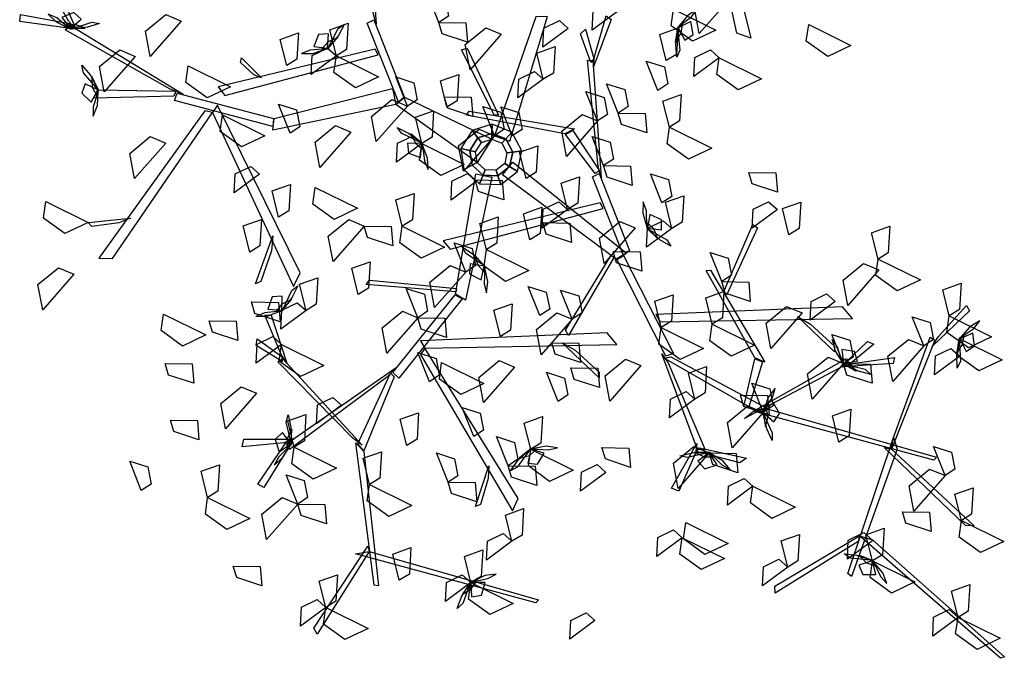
# Model space of a CAD drawing. Header units: millimetres. Extents: x 1990 to 2289, y -735 to 515.
# Tile 33 of 43: x 2009.82 to 2013.23, y 482.29 to 484.5. Entities that reach past the tile are written whole.
import ezdxf

# ---------------------------------------------------------------- set-up
doc = ezdxf.new("R2010")
doc.units = ezdxf.units.MM
doc.layers.add('VEGETACION', color=92, linetype='Continuous')

# ---------------------------------------------------------------- blocks, each defined once
blk = doc.blocks.new('AR3DS503')
at = {"color": 92, "linetype": 'Continuous'}
for points in [[(0.0702, 0.4936, 0.9353), (0.0229, 0.5057, 0.929), (0.0441, 0.5219, 0.9262), (0.069, 0.5109, 0.9308)], [(0.0702, 0.4936, 0.9353), (0.0918, 0.518, 0.9197), (0.0949, 0.4987, 0.9208), (0.0808, 0.4876, 0.9303)], [(0.0702, 0.4936, 0.9038), (0.0825, 0.4685, 0.8974), (0.0654, 0.4579, 0.9202), (0.0613, 0.4851, 0.9167)], [(0.1728, 0.4718, 1.0435), (0.1454, 0.4664, 1.037), (0.1395, 0.4856, 1.0599), (0.1668, 0.4826, 1.0564)], [(-0.2048, 0.4485, 1.1407), (-0.1833, 0.473, 1.1251), (-0.1802, 0.4536, 1.1262), (-0.1943, 0.4425, 1.1357)], [(-0.0711, 0.4371, 0.9353), (-0.1184, 0.4491, 0.929), (-0.0973, 0.4653, 0.9262), (-0.0724, 0.4544, 0.9308)], [(-0.0711, 0.4371, 0.9353), (-0.0496, 0.4615, 0.9197), (-0.0465, 0.4421, 0.9208), (-0.0606, 0.4311, 0.9303)], [(0.0019, 0.4502, 0.9741), (0.0141, 0.4251, 0.9676), (-0.0029, 0.4145, 0.9905), (-0.0071, 0.4417, 0.987)], [(-0.0711, 0.4371, 0.9353), (-0.0589, 0.4119, 0.9289), (-0.076, 0.4014, 0.9518), (-0.0801, 0.4285, 0.9483)], [(0.1211, 0.3951, 0.8596), (0.1448, 0.4378, 0.8533), (0.1551, 0.4132, 0.8505), (0.1381, 0.3919, 0.8551)], [(0.2136, 0.4079, 1.0371), (0.1663, 0.4199, 1.0308), (0.1874, 0.4362, 1.028), (0.2123, 0.4252, 1.0326)], [(-0.1035, 0.3864, 1.0797), (-0.082, 0.4108, 1.0641), (-0.0789, 0.3914, 1.0652), (-0.093, 0.3803, 1.0747)], [(0.1211, 0.3951, 0.8596), (0.0937, 0.3897, 0.8532), (0.0878, 0.4089, 0.8761), (0.1151, 0.406, 0.8726)], [(0.2136, 0.4079, 1.0687), (0.2258, 0.3828, 1.0623), (0.2087, 0.3722, 1.0851), (0.2046, 0.3993, 1.0816)], [(0.2822, 0.4152, 0.9299), (0.3003, 0.3882, 0.9143), (0.2808, 0.3901, 0.9154), (0.2737, 0.4066, 0.9249)], [(-0.5713, 0.3666, 0.9669), (-0.6186, 0.3786, 0.9605), (-0.5975, 0.3949, 0.9578), (-0.5725, 0.3839, 0.9623)], [(-0.5713, 0.3666, 0.9353), (-0.5498, 0.391, 0.9197), (-0.5466, 0.3717, 0.9208), (-0.5607, 0.3606, 0.9303)], [(0.0526, 0.3597, 1.0489), (0.0053, 0.3717, 1.0425), (0.0264, 0.3879, 1.0398), (0.0514, 0.3769, 1.0443)], [(0.1211, 0.3951, 0.8596), (0.1392, 0.3681, 0.844), (0.1197, 0.37, 0.8451), (0.1126, 0.3865, 0.8546)], [(-0.3882, 0.3527, 0.9038), (-0.3667, 0.3771, 0.8882), (-0.3635, 0.3578, 0.8893), (-0.3776, 0.3467, 0.8988)], [(-0.1035, 0.3864, 1.004), (-0.0913, 0.3612, 0.9976), (-0.1084, 0.3507, 1.0205), (-0.1125, 0.3778, 1.017)], [(-0.2751, 0.3458, 0.9669), (-0.3224, 0.3578, 0.9605), (-0.3013, 0.374, 0.9578), (-0.2763, 0.363, 0.9623)], [(-0.2751, 0.3458, 0.9669), (-0.2536, 0.3702, 0.9512), (-0.2504, 0.3508, 0.9524), (-0.2645, 0.3397, 0.9619)], [(-0.5713, 0.3666, 0.9038), (-0.5591, 0.3415, 0.8974), (-0.5761, 0.3309, 0.9202), (-0.5802, 0.358, 0.9167)], [(-0.2754, 0.3295, 1.1407), (-0.3227, 0.3416, 1.1343), (-0.3016, 0.3578, 1.1316), (-0.2767, 0.3468, 1.1361)], [(0.0526, 0.3597, 0.9669), (0.0649, 0.3345, 0.9604), (0.0478, 0.324, 0.9833), (0.0437, 0.3511, 0.9798)], [(0.137, 0.3383, 0.9669), (0.0897, 0.3504, 0.9605), (0.1108, 0.3666, 0.9578), (0.1358, 0.3556, 0.9623)], [(-0.4726, 0.3281, 0.9353), (-0.5199, 0.3402, 0.929), (-0.4987, 0.3564, 0.9262), (-0.4738, 0.3454, 0.9308)], [(-0.3882, 0.3527, 0.9353), (-0.376, 0.3276, 0.9289), (-0.393, 0.317, 0.9518), (-0.3971, 0.3441, 0.9483)], [(-0.0263, 0.3403, 1.1051), (-0.0538, 0.3349, 1.0987), (-0.0596, 0.3541, 1.1215), (-0.0323, 0.3512, 1.118)], [(0.2681, 0.3377, 0.9614), (0.2407, 0.3323, 0.955), (0.2349, 0.3515, 0.9779), (0.2621, 0.3486, 0.9744)], [(-0.0263, 0.3403, 1.1051), (-0.0082, 0.3133, 1.0895), (-0.0278, 0.3152, 1.0906), (-0.0348, 0.3317, 1.1001)], [(0.137, 0.3383, 1.0173), (0.1492, 0.3132, 1.0109), (0.1322, 0.3026, 1.0338), (0.128, 0.3298, 1.0303)], [(-0.4726, 0.3281, 0.9353), (-0.4603, 0.303, 0.9289), (-0.4774, 0.2924, 0.9518), (-0.4815, 0.3196, 0.9483)], [(-0.4683, 0.3072, 1.0082), (-0.4468, 0.3316, 0.9926), (-0.4436, 0.3123, 0.9937), (-0.4577, 0.3012, 1.0032)], [(0.1867, 0.2919, 1.0245), (0.2104, 0.3346, 1.0182), (0.2207, 0.31, 1.0154), (0.2037, 0.2887, 1.02)], [(-0.1838, 0.2962, 1.0489), (-0.1622, 0.3206, 1.0333), (-0.1591, 0.3012, 1.0344), (-0.1732, 0.2901, 1.0439)], [(-0.1027, 0.2892, 1.0489), (-0.15, 0.3012, 1.0425), (-0.1288, 0.3175, 1.0398), (-0.1039, 0.3065, 1.0443)], [(-0.0833, 0.3108, 0.8596), (-0.1107, 0.3054, 0.8532), (-0.1166, 0.3246, 0.8761), (-0.0893, 0.3216, 0.8726)], [(-0.3353, 0.2785, 0.9669), (-0.3826, 0.2906, 0.9605), (-0.3615, 0.3068, 0.9578), (-0.3366, 0.2958, 0.9623)], [(-0.0833, 0.3108, 0.8596), (-0.0652, 0.2837, 0.844), (-0.0848, 0.2857, 0.8451), (-0.0918, 0.3021, 0.8546)], [(0.0235, 0.3122, 1.1365), (0.0357, 0.2871, 1.1301), (0.0187, 0.2765, 1.153), (0.0145, 0.3036, 1.1494)], [(0.0981, 0.2855, 0.9669), (0.1196, 0.3099, 0.9512), (0.1227, 0.2905, 0.9524), (0.1086, 0.2795, 0.9619)], [(-0.5537, 0.2679, 0.9353), (-0.601, 0.2799, 0.929), (-0.5799, 0.2962, 0.9262), (-0.5549, 0.2852, 0.9308)], [(-0.3353, 0.2785, 0.9038), (-0.3138, 0.3029, 0.8882), (-0.3107, 0.2836, 0.8893), (-0.3248, 0.2725, 0.8988)], [(-0.284, 0.2542, 0.8281), (-0.2603, 0.2969, 0.8217), (-0.25, 0.2723, 0.819), (-0.267, 0.251, 0.8235)], [(0.2857, 0.2816, 0.9299), (0.2583, 0.2762, 0.9235), (0.2525, 0.2954, 0.9463), (0.2797, 0.2925, 0.9428)], [(-0.4922, 0.2718, 0.8596), (-0.5196, 0.2664, 0.8532), (-0.5254, 0.2856, 0.8761), (-0.4981, 0.2827, 0.8726)], [(-0.1743, 0.272, 0.695), (-0.2018, 0.2666, 0.6885), (-0.2076, 0.2858, 0.7114), (-0.1803, 0.2828, 0.7079)], [(-0.1027, 0.2892, 1.0489), (-0.0904, 0.2641, 1.0425), (-0.1075, 0.2535, 1.0653), (-0.1116, 0.2806, 1.0618)], [(-0.0423, 0.2887, 0.9299), (-0.0242, 0.2616, 0.9143), (-0.0437, 0.2636, 0.9154), (-0.0508, 0.28, 0.9249)], [(-0.5537, 0.2679, 0.9353), (-0.5414, 0.2427, 0.9289), (-0.5585, 0.2322, 0.9518), (-0.5626, 0.2593, 0.9483)], [(-0.5274, 0.2259, 0.8596), (-0.5036, 0.2686, 0.8533), (-0.4934, 0.244, 0.8505), (-0.5104, 0.2227, 0.8551)], [(-0.284, 0.2542, 0.8281), (-0.3115, 0.2488, 0.8217), (-0.3173, 0.268, 0.8445), (-0.29, 0.2651, 0.841)], [(0.172, 0.2372, 1.1407), (0.1247, 0.2492, 1.1343), (0.1459, 0.2654, 1.1316), (0.1708, 0.2544, 1.1361)], [(0.172, 0.2372, 1.1407), (0.1936, 0.2616, 1.1251), (0.1967, 0.2422, 1.1262), (0.1826, 0.2311, 1.1357)], [(0.2981, 0.2319, 1.0056), (0.2508, 0.2439, 0.9992), (0.2719, 0.2602, 0.9965), (0.2969, 0.2492, 1.001)], [(-0.0685, 0.2096, 1.1051), (-0.0448, 0.2522, 1.0987), (-0.0345, 0.2277, 1.096), (-0.0515, 0.2063, 1.1005)], [(0.0062, 0.2207, 1.0371), (-0.0411, 0.2327, 1.0308), (-0.02, 0.249, 1.028), (0.0049, 0.238, 1.0326)], [(0.3974, 0.2111, 1.0842), (0.4211, 0.2538, 1.0779), (0.4314, 0.2292, 1.0751), (0.4144, 0.2079, 1.0797)], [(-0.3299, 0.2014, 0.8596), (-0.3062, 0.244, 0.8533), (-0.2959, 0.2195, 0.8505), (-0.3129, 0.1981, 0.8551)], [(-0.12, 0.2348, 0.7703), (-0.1019, 0.2078, 0.7546), (-0.1214, 0.2097, 0.7558), (-0.1285, 0.2261, 0.7653)], [(0.0143, 0.2428, 0.9299), (0.0324, 0.2157, 0.9143), (0.0128, 0.2177, 0.9154), (0.0058, 0.2341, 0.9249)], [(0.2505, 0.2288, 0.9614), (0.2231, 0.2234, 0.955), (0.2172, 0.2426, 0.9779), (0.2445, 0.2396, 0.9744)], [(-0.5274, 0.2259, 0.8596), (-0.5093, 0.1989, 0.844), (-0.5288, 0.2008, 0.8451), (-0.5359, 0.2173, 0.8546)], [(-0.2578, 0.203, 1.1407), (-0.2363, 0.2274, 1.1251), (-0.2332, 0.208, 1.1262), (-0.2473, 0.197, 1.1357)], [(-0.4128, 0.215, 0.9669), (-0.4005, 0.1899, 0.9604), (-0.4176, 0.1793, 0.9833), (-0.4217, 0.2065, 0.9798)], [(-0.196, 0.1805, 0.8912), (-0.1722, 0.2232, 0.8848), (-0.1619, 0.1986, 0.8821), (-0.1789, 0.1773, 0.8866)], [(0.04, 0.1805, 0.8596), (0.0637, 0.2232, 0.8533), (0.074, 0.1986, 0.8505), (0.057, 0.1773, 0.8551)], [(0.1546, 0.1974, 0.9669), (0.1761, 0.2218, 0.9512), (0.1793, 0.2025, 0.9524), (0.1652, 0.1914, 0.9619)], [(0.2117, 0.2006, 0.9299), (0.1843, 0.1952, 0.9235), (0.1785, 0.2144, 0.9463), (0.2057, 0.2115, 0.9428)], [(-0.1255, 0.1981, 0.9416), (-0.1529, 0.1927, 0.9352), (-0.1588, 0.2119, 0.9581), (-0.1315, 0.209, 0.9546)], [(-0.3299, 0.2014, 0.8596), (-0.3118, 0.1743, 0.844), (-0.3314, 0.1763, 0.8451), (-0.3384, 0.1927, 0.8546)], [(-0.3031, 0.1889, 0.7703), (-0.3305, 0.1835, 0.7638), (-0.3363, 0.2027, 0.7867), (-0.3091, 0.1998, 0.7832)], [(-0.2578, 0.203, 1.1407), (-0.2456, 0.1779, 1.1343), (-0.2626, 0.1673, 1.1571), (-0.2668, 0.1944, 1.1536)], [(0.04, 0.1805, 0.9543), (0.0126, 0.1751, 0.9478), (0.0067, 0.1943, 0.9707), (0.034, 0.1914, 0.9672)], [(0.1546, 0.1974, 0.9669), (0.1668, 0.1723, 0.9604), (0.1498, 0.1617, 0.9833), (0.1457, 0.1888, 0.9798)], [(-0.1009, 0.1768, 0.8912), (-0.1284, 0.1714, 0.8847), (-0.1342, 0.1906, 0.9076), (-0.1069, 0.1877, 0.9041)], [(-0.1165, 0.1485, 1.0411), (-0.0928, 0.1912, 1.0347), (-0.0825, 0.1666, 1.032), (-0.0995, 0.1453, 1.0365)], [(-0.4004, 0.1346, 0.8596), (-0.3766, 0.1773, 0.8533), (-0.3663, 0.1527, 0.8505), (-0.3834, 0.1314, 0.8551)], [(-0.0475, 0.1816, 1.1407), (-0.0353, 0.1565, 1.1343), (-0.0523, 0.1459, 1.1571), (-0.0565, 0.173, 1.1536)], [(0.04, 0.1805, 0.8596), (0.0581, 0.1535, 0.844), (0.0385, 0.1554, 0.8451), (0.0315, 0.1719, 0.8546)], [(-0.2083, 0.1376, 0.9353), (-0.2556, 0.1497, 0.929), (-0.2345, 0.1659, 0.9262), (-0.2096, 0.1549, 0.9308)], [(0.0015, 0.124, 0.9732), (0.0252, 0.1666, 0.9668), (0.0355, 0.142, 0.9641), (0.0185, 0.1207, 0.9686)], [(0.1053, 0.17, 1.1407), (0.1175, 0.1448, 1.1343), (0.1005, 0.1343, 1.1571), (0.0963, 0.1614, 1.1536)], [(0.4415, 0.1437, 1.1599), (0.3942, 0.1557, 1.1536), (0.4153, 0.1719, 1.1508), (0.4403, 0.161, 1.1554)], [(-0.4004, 0.1346, 0.8281), (-0.4278, 0.1292, 0.8217), (-0.4336, 0.1484, 0.8445), (-0.4064, 0.1455, 0.841)], [(-0.2591, 0.1233, 1.0222), (-0.3064, 0.1353, 1.0158), (-0.2853, 0.1515, 1.0131), (-0.2603, 0.1405, 1.0176)], [(-0.1165, 0.1485, 1.06), (-0.0984, 0.1215, 1.0444), (-0.1179, 0.1234, 1.0455), (-0.125, 0.1399, 1.055)], [(-0.083, 0.1519, 0.6382), (-0.0649, 0.1249, 0.6226), (-0.0844, 0.1268, 0.6237), (-0.0915, 0.1433, 0.6332)], [(0.2242, 0.1507, 1.0371), (0.2365, 0.1255, 1.0307), (0.2194, 0.115, 1.0536), (0.2153, 0.1421, 1.0501)], [(-0.4778, 0.0994, 0.8912), (-0.4541, 0.142, 0.8848), (-0.4438, 0.1175, 0.8821), (-0.4608, 0.0961, 0.8866)], [(-0.4004, 0.1346, 0.8596), (-0.3823, 0.1076, 0.844), (-0.4018, 0.1095, 0.8451), (-0.4089, 0.126, 0.8546)], [(-0.3475, 0.0924, 0.9732), (-0.3238, 0.1351, 0.9668), (-0.3135, 0.1105, 0.9641), (-0.3305, 0.0892, 0.9686)], [(-0.2083, 0.1376, 0.9353), (-0.1961, 0.1125, 0.9289), (-0.2132, 0.1019, 0.9518), (-0.2173, 0.1291, 0.9483)], [(0.1142, 0.0994, 0.8912), (0.1379, 0.142, 0.8848), (0.1482, 0.1175, 0.8821), (0.1312, 0.0961, 0.8866)], [(-0.5164, 0.1019, 1.0222), (-0.4949, 0.1263, 1.0066), (-0.4917, 0.107, 1.0077), (-0.5058, 0.0959, 1.0172)], [(-0.2591, 0.1233, 1.0222), (-0.2469, 0.0981, 1.0157), (-0.2639, 0.0876, 1.0386), (-0.2681, 0.1147, 1.0351)], [(-0.0146, 0.0967, 1.1407), (-0.0619, 0.1087, 1.1343), (-0.0408, 0.125, 1.1316), (-0.0158, 0.114, 1.1361)], [(0.0015, 0.124, 0.7587), (0.0196, 0.0969, 0.7431), (0.0001, 0.0988, 0.7442), (-0.007, 0.1153, 0.7537)], [(-0.5127, 0.0843, 1.0222), (-0.56, 0.0964, 1.0158), (-0.5389, 0.1126, 1.0131), (-0.5139, 0.1016, 1.0176)], [(0.0756, 0.0913, 1.0537), (0.0283, 0.1033, 1.0474), (0.0494, 0.1196, 1.0446), (0.0743, 0.1086, 1.0492)], [(0.1142, 0.0994, 0.7272), (0.0867, 0.094, 0.7207), (0.0809, 0.1132, 0.7436), (0.1082, 0.1102, 0.7401)], [(0.2026, 0.1089, 1.0537), (0.2148, 0.0838, 1.0473), (0.1977, 0.0732, 1.0702), (0.1936, 0.1003, 1.0666)], [(-0.4971, 0.0635, 0.9353), (-0.5444, 0.0755, 0.929), (-0.5233, 0.0917, 0.9262), (-0.4983, 0.0807, 0.9308)], [(-0.4778, 0.0994, 0.8596), (-0.4597, 0.0723, 0.844), (-0.4792, 0.0743, 0.8451), (-0.4863, 0.0907, 0.8546)], [(-0.3787, 0.0737, 1.0222), (-0.3572, 0.0981, 1.0066), (-0.3541, 0.0787, 1.0077), (-0.3682, 0.0676, 1.0172)], [(-0.2595, 0.0781, 0.8912), (-0.2869, 0.0727, 0.8847), (-0.2927, 0.0919, 0.9076), (-0.2655, 0.0889, 0.9041)], [(-0.0146, 0.0967, 1.1407), (-0.0024, 0.0716, 1.1343), (-0.0195, 0.061, 1.1571), (-0.0236, 0.0881, 1.1536)], [(0.1722, 0.0709, 0.9353), (0.1249, 0.0829, 0.929), (0.146, 0.0991, 0.9262), (0.171, 0.0882, 0.9308)], [(0.2312, 0.0695, 1.0371), (0.2527, 0.0939, 1.0215), (0.2558, 0.0746, 1.0226), (0.2417, 0.0635, 1.0321)], [(0.3329, 0.0585, 1.1051), (0.3566, 0.1011, 1.0987), (0.3669, 0.0766, 1.096), (0.3499, 0.0552, 1.1005)], [(-0.1431, 0.0711, 0.8281), (-0.1705, 0.0657, 0.8217), (-0.1764, 0.0849, 0.8445), (-0.1491, 0.082, 0.841)], [(-0.1604, 0.0425, 0.6067), (-0.1367, 0.0852, 0.6003), (-0.1264, 0.0606, 0.5975), (-0.1434, 0.0393, 0.6021)], [(0.0756, 0.0913, 0.9906), (0.0878, 0.0661, 0.9842), (0.0707, 0.0556, 1.0071), (0.0666, 0.0827, 1.0036)], [(-0.4159, 0.0322, 1.06), (-0.3922, 0.0748, 1.0537), (-0.3819, 0.0503, 1.0509), (-0.3989, 0.0289, 1.0555)], [(-0.2595, 0.0781, 0.9543), (-0.2414, 0.051, 0.9386), (-0.2609, 0.0529, 0.9398), (-0.268, 0.0694, 0.9493)], [(-0.0565, 0.0775, 0.7139), (-0.0442, 0.0524, 0.7075), (-0.0613, 0.0418, 0.7303), (-0.0654, 0.0689, 0.7268)], [(-0.4971, 0.0635, 0.9353), (-0.4849, 0.0383, 0.9289), (-0.5019, 0.0278, 0.9518), (-0.5061, 0.0549, 0.9483)], [(-0.0657, 0.0572, 0.8912), (-0.0931, 0.0518, 0.8847), (-0.099, 0.071, 0.9076), (-0.0717, 0.0681, 0.9041)], [(-0.088, 0.0386, 0.7139), (-0.0664, 0.063, 0.6983), (-0.0633, 0.0436, 0.6994), (-0.0774, 0.0326, 0.7089)], [(-0.1977, 0.0352, 0.9038), (-0.1761, 0.0596, 0.8882), (-0.173, 0.0402, 0.8893), (-0.1871, 0.0292, 0.8988)], [(0.0104, 0.03, 1.1407), (0.0319, 0.0544, 1.1251), (0.0351, 0.035, 1.1262), (0.021, 0.0239, 1.1357)], [(-0.4128, 0.0213, 1.03), (-0.4601, 0.0333, 1.0236), (-0.4389, 0.0495, 1.0208), (-0.414, 0.0386, 1.0254)], [(0.012, 0.0286, 0.6382), (-0.0154, 0.0232, 0.6318), (-0.0213, 0.0424, 0.6546), (0.006, 0.0395, 0.6511)], [(0.1479, 0.0072, 0.9614), (0.1716, 0.0498, 0.9551), (0.1819, 0.0252, 0.9523), (0.1649, 0.0039, 0.9569)], [(0.2816, 0.0176, 0.9353), (0.2343, 0.0296, 0.929), (0.2554, 0.0458, 0.9262), (0.2804, 0.0348, 0.9308)], [(-0.1977, 0.0352, 1.0804), (-0.1854, 0.01, 1.074), (-0.2025, -0.0005, 1.0969), (-0.2066, 0.0266, 1.0934)], [(-0.088, 0.0386, 0.7139), (-0.0757, 0.0134, 0.7075), (-0.0928, 0.0029, 0.7303), (-0.0969, 0.03, 0.7268)], [(0.0738, 0.0034, 0.7139), (0.0265, 0.0154, 0.7075), (0.0476, 0.0316, 0.7048), (0.0726, 0.0206, 0.7093)], [(-0.4128, 0.0213, 0.9669), (-0.4005, -0.0039, 0.9604), (-0.4176, -0.0144, 0.9833), (-0.4217, 0.0127, 0.9798)], [(0.002, -0.0202, 0.6066), (0.0257, 0.0224, 0.6003), (0.036, -0.0022, 0.5975), (0.019, -0.0235, 0.6021)], [(0.0738, 0.0034, 0.7139), (0.0953, 0.0278, 0.6983), (0.0984, 0.0084, 0.6994), (0.0843, -0.0027, 0.7089)], [(0.2092, 0.0215, 0.9543), (0.2273, -0.0055, 0.9386), (0.2077, -0.0036, 0.9398), (0.2007, 0.0129, 0.9493)], [(-0.3173, 0.0161, 1.1092), (-0.3051, -0.0091, 1.1027), (-0.3221, -0.0196, 1.1256), (-0.3263, 0.0075, 1.1221)], [(-0.3001, -0.007, 1.0489), (-0.2786, 0.0174, 1.0333), (-0.2755, -0.002, 1.0344), (-0.2896, -0.013, 1.0439)], [(-0.182, 0.0113, 0.8596), (-0.164, -0.0157, 0.844), (-0.1835, -0.0138, 0.8451), (-0.1906, 0.0027, 0.8546)], [(-0.0392, 0.0161, 1.1407), (-0.027, -0.0091, 1.1343), (-0.044, -0.0196, 1.1571), (-0.0482, 0.0075, 1.1536)], [(0.0965, -0.0313, 0.7587), (0.1203, 0.0113, 0.7523), (0.1306, -0.0132, 0.7496), (0.1136, -0.0346, 0.7541)], [(0.3825, -0.0226, 1.1051), (0.4062, 0.02, 1.0987), (0.4165, -0.0046, 1.096), (0.3995, -0.0259, 1.1005)], [(-0.1148, -0.0137, 0.7272), (-0.1423, -0.0191, 0.7207), (-0.1481, 0.0001, 0.7436), (-0.1208, -0.0029, 0.7401)], [(0.0738, 0.0034, 0.7139), (0.086, -0.0218, 0.7075), (0.069, -0.0323, 0.7303), (0.0648, -0.0052, 0.7268)], [(0.327, -0.0246, 1.0489), (0.2797, -0.0126, 1.0425), (0.3009, 0.0037, 1.0398), (0.3258, -0.0073, 1.0443)], [(-0.1148, -0.0137, 0.8281), (-0.0968, -0.0408, 0.8125), (-0.1163, -0.0388, 0.8136), (-0.1234, -0.0224, 0.8231)], [(-0.0991, -0.0577, 0.7703), (-0.0754, -0.015, 0.7639), (-0.0651, -0.0396, 0.7612), (-0.0821, -0.0609, 0.7657)], [(0.002, -0.0202, 0.5751), (0.0201, -0.0473, 0.5594), (0.0006, -0.0454, 0.5606), (-0.0065, -0.0289, 0.5701)], [(-0.2632, -0.0383, 0.8596), (-0.2906, -0.0437, 0.8532), (-0.2964, -0.0245, 0.8761), (-0.2692, -0.0274, 0.8726)], [(-0.0161, -0.0239, 0.8596), (0.002, -0.051, 0.844), (-0.0175, -0.049, 0.8451), (-0.0246, -0.0326, 0.8546)], [(0.3436, -0.0685, 1.1051), (0.3673, -0.0259, 1.0987), (0.3776, -0.0505, 1.096), (0.3606, -0.0718, 1.1005)], [(-0.1731, -0.0668, 0.9669), (-0.2204, -0.0548, 0.9605), (-0.1993, -0.0385, 0.9578), (-0.1743, -0.0495, 0.9623)], [(0.0613, -0.0489, 0.8596), (0.0339, -0.0543, 0.8532), (0.028, -0.0351, 0.8761), (0.0553, -0.0381, 0.8726)], [(0.0562, -0.0388, 0.6824), (0.0684, -0.064, 0.6759), (0.0514, -0.0745, 0.6988), (0.0472, -0.0474, 0.6953)], [(0.0965, -0.0313, 0.8596), (0.1146, -0.0584, 0.844), (0.0951, -0.0564, 0.8451), (0.088, -0.04, 0.8546)], [(0.1792, -0.0668, 0.9353), (0.1319, -0.0548, 0.929), (0.153, -0.0385, 0.9262), (0.178, -0.0495, 0.9308)], [(0.1792, -0.0668, 0.9353), (0.2007, -0.0424, 0.9197), (0.2038, -0.0618, 0.9208), (0.1897, -0.0728, 0.9303)], [(0.2273, -0.0462, 1.2122), (0.2395, -0.0713, 1.2058), (0.2225, -0.0819, 1.2287), (0.2184, -0.0548, 1.2251)], [(-0.1182, -0.0701, 1.0482), (-0.1457, -0.0755, 1.0418), (-0.1515, -0.0563, 1.0647), (-0.1242, -0.0593, 1.0612)], [(-0.0991, -0.0577, 0.7703), (-0.081, -0.0848, 0.7546), (-0.1005, -0.0828, 0.7558), (-0.1076, -0.0663, 0.7653)], [(-0.1731, -0.0668, 0.9038), (-0.1609, -0.0919, 0.8974), (-0.1779, -0.1025, 0.9202), (-0.1821, -0.0754, 0.9167)], [(-0.1182, -0.0701, 0.6382), (-0.1002, -0.0972, 0.6226), (-0.1197, -0.0952, 0.6237), (-0.1268, -0.0788, 0.6332)], [(-0.0351, -0.088, 0.6824), (-0.0136, -0.0636, 0.6667), (-0.0105, -0.0829, 0.6678), (-0.0246, -0.094, 0.6774)], [(0.1792, -0.0668, 0.9353), (0.1914, -0.0919, 0.9289), (0.1743, -0.1025, 0.9518), (0.1702, -0.0754, 0.9483)], [(-0.0351, -0.088, 0.6824), (-0.0229, -0.1131, 0.6759), (-0.04, -0.1237, 0.6988), (-0.0441, -0.0965, 0.6953)], [(0.0172, -0.1244, 0.7703), (0.041, -0.0818, 0.7639), (0.0513, -0.1064, 0.7612), (0.0343, -0.1277, 0.7657)], [(-0.1535, -0.1016, 1.0798), (-0.1354, -0.1287, 1.0642), (-0.1549, -0.1267, 1.0653), (-0.162, -0.1103, 1.0748)], [(0.0828, -0.1228, 1.1119), (0.0553, -0.1282, 1.1055), (0.0495, -0.109, 1.1284), (0.0768, -0.112, 1.1248)], [(-0.2083, -0.1479, 1.0804), (-0.2556, -0.1359, 1.0741), (-0.2345, -0.1197, 1.0713), (-0.2096, -0.1306, 1.0759)], [(-0.0492, -0.1449, 1.1245), (-0.0277, -0.1205, 1.1089), (-0.0246, -0.1398, 1.11), (-0.0387, -0.1509, 1.1195)], [(-0.2083, -0.1479, 0.9038), (-0.1868, -0.1235, 0.8882), (-0.1837, -0.1429, 0.8893), (-0.1978, -0.1539, 0.8988)], [(0.0828, -0.1228, 1.0804), (0.1009, -0.1499, 1.0647), (0.0813, -0.148, 1.0659), (0.0743, -0.1315, 1.0754)], [(-0.1555, -0.1336, 0.9669), (-0.1433, -0.1587, 0.9604), (-0.1603, -0.1692, 0.9833), (-0.1644, -0.1421, 0.9798)], [(-0.0954, -0.1728, 0.7139), (-0.0739, -0.1484, 0.6983), (-0.0707, -0.1678, 0.6994), (-0.0848, -0.1788, 0.7089)], [(-0.1516, -0.1871, 1.0551), (-0.1989, -0.175, 1.0488), (-0.1778, -0.1588, 1.046), (-0.1529, -0.1698, 1.0506)], [(-0.2917, -0.2008, 1.0222), (-0.339, -0.1888, 1.0158), (-0.3179, -0.1726, 1.0131), (-0.2929, -0.1835, 1.0176)], [(-0.2066, -0.2107, 0.8912), (-0.1829, -0.1681, 0.8848), (-0.1726, -0.1926, 0.8821), (-0.1896, -0.214, 0.8866)]]:
    blk.add_3dface(points, dxfattribs=at)
at = {"color": 34, "linetype": 'Continuous'}
for points in [[(0.0386, 0.4278, 1.0466), (0.0733, 0.5226, 1.1413), (0.0779, 0.5171, 1.1359), (0.041, 0.4224, 1.0411)], [(0.0656, 0.3276, 0.9463), (0.0217, 0.4605, 1.0792), (0.0263, 0.4605, 1.0792), (0.0756, 0.3205, 0.9393)], [(0.0386, 0.4278, 1.0466), (-0.1433, 0.4398, 1.1096), (-0.1413, 0.4434, 1.1117), (0.0518, 0.4331, 1.0466)], [(-0.4681, 0.3065, 0.9479), (-0.6267, 0.3965, 1.011), (-0.6233, 0.3988, 1.0131), (-0.454, 0.3055, 0.948)], [(-0.4537, 0.3114, 0.9535), (-0.3812, 0.3816, 1.0482), (-0.3794, 0.3747, 1.0428), (-0.454, 0.3055, 0.948)], [(0.1411, 0.3358, 0.893), (0.1588, 0.3858, 0.9798), (0.1657, 0.3835, 0.9758), (0.1465, 0.3358, 0.893)], [(-0.0661, 0.3278, 0.8914), (-0.0638, 0.356, 0.9251), (-0.0592, 0.359, 0.9286), (-0.0638, 0.315, 0.8761)], [(-0.4731, 0.2095, 0.8533), (-0.4547, 0.3482, 0.9861), (-0.4505, 0.3462, 0.9861), (-0.4672, 0.1987, 0.8462)], [(0.0294, 0.2173, 0.8109), (-0.0977, 0.3555, 0.9076), (-0.1007, 0.3416, 0.8979), (0.0263, 0.2097, 0.8056)], [(0.1485, 0.3362, 0.8922), (0.1897, 0.3492, 0.883), (0.1897, 0.341, 0.8773), (0.1391, 0.3304, 0.8924)], [(0.0587, 0.2476, 0.8321), (0.1411, 0.3416, 0.8979), (0.1442, 0.3353, 0.8935), (0.051, 0.2356, 0.8237)], [(0.051, 0.2455, 0.831), (0.0656, 0.3268, 0.947), (0.0733, 0.321, 0.9388), (0.0556, 0.2424, 0.8265)], [(0.0797, 0.3164, 0.9463), (0.172, 0.2554, 1.0343), (0.168, 0.2512, 1.0284), (0.0687, 0.3215, 0.9351)], [(-0.2701, 0.2575, 0.8027), (-0.2617, 0.2994, 0.8138), (-0.2536, 0.298, 0.8081), (-0.2693, 0.2474, 0.7982)], [(-0.4674, 0.2109, 0.835), (-0.5676, 0.2705, 0.9094), (-0.5589, 0.2722, 0.9081), (-0.4597, 0.2108, 0.8326)], [(-0.2732, 0.2512, 0.8001), (-0.3228, 0.2515, 0.8888), (-0.3171, 0.2574, 0.8882), (-0.2708, 0.2553, 0.8025)], [(0.1703, 0.2473, 1.0273), (0.1952, 0.2112, 1.0218), (0.189, 0.2096, 1.0141), (0.1625, 0.255, 1.026)], [(-0.2229, 0.172, 0.7027), (-0.2791, 0.2518, 0.8048), (-0.2714, 0.2531, 0.8018), (-0.2145, 0.164, 0.691)], [(-0.0006, 0.1517, 0.765), (0.0463, 0.2457, 0.8308), (0.0533, 0.2413, 0.8277), (0.0071, 0.1492, 0.7632)], [(0.1678, 0.2543, 1.028), (0.1974, 0.2438, 1.1248), (0.198, 0.2368, 1.1203), (0.1692, 0.2491, 1.028)], [(-0.3329, 0.1971, 0.7847), (-0.5149, 0.2091, 0.8477), (-0.5128, 0.2127, 0.8498), (-0.3198, 0.2024, 0.7847)], [(-0.4672, 0.1987, 0.8462), (-0.4823, 0.0892, 0.9341), (-0.4878, 0.091, 0.9282), (-0.4674, 0.2109, 0.835)], [(-0.3198, 0.2024, 0.7847), (-0.4022, 0.1287, 0.8726), (-0.4052, 0.1336, 0.8667), (-0.3121, 0.2118, 0.7735)], [(0.0263, 0.2097, 0.8056), (-0.1672, 0.1644, 0.8769), (-0.1549, 0.1548, 0.8697), (0.0324, 0.2032, 0.8017)], [(-0.2242, 0.1653, 0.6983), (-0.3326, 0.1965, 0.7854), (-0.321, 0.201, 0.7832), (-0.2178, 0.1682, 0.6973)], [(-0.3091, 0.1998, 0.7832), (-0.3097, 0.1491, 0.9164), (-0.3181, 0.1503, 0.9069), (-0.314, 0.2003, 0.7781)], [(-0.1263, 0.1792, 0.8657), (-0.1553, 0.1963, 0.8939), (-0.1564, 0.2021, 0.8969), (-0.1115, 0.1745, 0.8529)], [(0.3004, 0.0174, 1.0359), (0.3754, 0.1895, 1.1326), (0.3615, 0.1867, 1.1229), (0.2923, 0.0172, 1.0306)], [(0.2923, 0.0172, 1.0306), (0.1726, 0.1759, 1.1018), (0.1688, 0.1607, 1.0947), (0.2888, 0.0089, 1.0267)], [(0.2027, 0.1444, 1.0907), (0.2066, 0.1779, 1.1189), (0.2114, 0.1812, 1.1219), (0.2043, 0.1289, 1.0778)], [(-0.1545, 0.0729, 0.6489), (-0.2265, 0.1614, 0.6974), (-0.2191, 0.1655, 0.6951), (-0.1486, 0.0786, 0.6476)], [(-0.1452, 0.0769, 0.6449), (-0.1163, 0.1657, 0.6546), (-0.1122, 0.1611, 0.6507), (-0.1418, 0.0752, 0.6423)], [(0.0071, 0.1459, 0.7599), (0.0995, 0.1579, 0.7719), (0.0972, 0.153, 0.767), (0.0071, 0.1426, 0.7567)], [(0.3629, 0.1494, 1.1164), (0.3896, 0.1587, 1.15), (0.3942, 0.1557, 1.1536), (0.3521, 0.1421, 1.1011)], [(-0.3094, 0.1482, 0.9159), (-0.2413, 0.0701, 1.0786), (-0.2457, 0.0688, 1.0786), (-0.3205, 0.1502, 0.9072)], [(-0.0045, 0.0223, 0.6363), (-0.0045, 0.1524, 0.7665), (0.0071, 0.1486, 0.7626), (0.0125, 0.0223, 0.6363)], [(-0.4096, 0.1324, 0.8657), (-0.4508, 0.1174, 0.8602), (-0.4508, 0.1239, 0.8525), (-0.4002, 0.138, 0.8644)], [(-0.4022, 0.133, 0.8664), (-0.4199, 0.1071, 0.9631), (-0.4268, 0.1083, 0.9587), (-0.4076, 0.133, 0.8664)], [(-0.206, 0.1322, 0.6827), (-0.3996, 0.087, 0.754), (-0.3872, 0.0773, 0.7468), (-0.1999, 0.1257, 0.6788)], [(-0.3586, 0.1018, 0.7429), (-0.3876, 0.1189, 0.7711), (-0.3887, 0.1246, 0.774), (-0.3438, 0.097, 0.73)], [(-0.1196, 0.0246, 0.7102), (0.031, 0.097, 0.8394), (0.0222, 0.1042, 0.8265), (-0.1238, 0.0298, 0.7031)], [(-0.4903, 0.0872, 0.9272), (-0.5121, 0.0491, 0.9216), (-0.5163, 0.0541, 0.914), (-0.4868, 0.0976, 0.9258)], [(-0.2639, 0.0876, 1.0386), (-0.2787, 0.0136, 1.1547), (-0.2842, 0.016, 1.148), (-0.2672, 0.0906, 1.032)], [(-0.1545, 0.0729, 0.6489), (-0.1061, 0.0001, 0.7368), (-0.112, -0.0048, 0.7326), (-0.1594, 0.0667, 0.6465)], [(-0.0223, 0.0025, 0.4078), (-0.1571, 0.0699, 0.6502), (-0.148, 0.0783, 0.6471), (-0.0147, 0.0176, 0.4078)], [(0.005, 0.0221, 0.0901), (0.0067, 0.0315), (-0.0149, 0.0277), (-0.0101, 0.0195, 0.0901)], [(0.0183, 0.0144, 0.0901), (0.0256, 0.0206), (0.0067, 0.0315), (0.005, 0.0221, 0.0901)], [(-0.0101, 0.0195, 0.0901), (-0.0149, 0.0277), (-0.029, 0.0109), (-0.02, 0.0077, 0.0901)], [(0.004, 0.0162, 0.6853), (0.005, 0.0221, 0.0901), (-0.0101, 0.0195, 0.0901), (-0.0071, 0.0142, 0.6853)], [(0.0137, 0.0106, 0.6853), (0.0183, 0.0144, 0.0901), (0.005, 0.0221, 0.0901), (0.004, 0.0162, 0.6853)], [(0.0236, 0, 0.0901), (0.0331, 0), (0.0256, 0.0206), (0.0183, 0.0144, 0.0901)], [(0.1084, -0.0305, 0.8613), (0.2274, 0.0222, 0.9914), (0.2286, 0.0101, 0.9876), (0.1152, -0.046, 0.8613)], [(0.3349, 0.0091, 1.0559), (0.4152, 0.0286, 1.172), (0.413, 0.0192, 1.1638), (0.334, 0.0036, 1.0515)], [(-0.02, 0.0077, 0.0901), (-0.029, 0.0109), (-0.029, -0.0109), (-0.02, -0.0077, 0.0901)], [(-0.0071, 0.0142, 0.6853), (-0.0101, 0.0195, 0.0901), (-0.02, 0.0077, 0.0901), (-0.0144, 0.0056, 0.6853)], [(0.0137, 0.0106, 0.6853), (0.1084, -0.0305, 0.8613), (0.1012, -0.0399, 0.8566), (0.004, -0.0162, 0.6853)], [(0.0176, 0, 0.6853), (0.0236, 0, 0.0901), (0.0183, 0.0144, 0.0901), (0.0137, 0.0106, 0.6853)], [(0.2283, 0.0183, 0.9899), (0.3332, 0.0134, 1.0557), (0.332, 0.0053, 1.0526), (0.2291, 0.0103, 0.9882)], [(-0.0144, 0.0056, 0.6853), (-0.02, 0.0077, 0.0901), (-0.02, -0.0077, 0.0901), (-0.0144, -0.0056, 0.6853)], [(0.34, 0.0029, 1.0571), (0.4592, -0.0345, 1.1229), (0.4547, -0.0398, 1.1185), (0.3259, 0.0051, 1.0487)], [(-0.1097, -0.0117, 0.7385), (-0.0756, -0.1169, 0.8265), (-0.0813, -0.1178, 0.8206), (-0.1152, -0.0009, 0.7273)], [(-0.1081, -0.004, 0.7369), (-0.0697, -0.037, 0.8701), (-0.076, -0.0427, 0.8607), (-0.1117, -0.0075, 0.7318)], [(-0.02, -0.0077, 0.0901), (-0.029, -0.0109), (-0.0149, -0.0277), (-0.0101, -0.0195, 0.0901)], [(-0.0144, -0.0056, 0.6853), (-0.02, -0.0077, 0.0901), (-0.0101, -0.0195, 0.0901), (-0.0071, -0.0143, 0.6853)], [(0.0137, -0.0106, 0.6853), (0.0183, -0.0144, 0.0901), (0.0236, 0, 0.0901), (0.0176, 0, 0.6853)], [(0.0183, -0.0144, 0.0901), (0.0256, -0.0206), (0.0331, 0), (0.0236, 0, 0.0901)], [(0.1414, -0.0821, 0.921), (0.292, -0.0098, 1.0502), (0.2833, -0.0026, 1.0372), (0.1372, -0.0769, 0.9139)], [(-0.0148, -0.0183, 0.6072), (-0.0258, -0.1523, 0.7329), (-0.014, -0.1497, 0.7288), (0.002, -0.0202, 0.6066)], [(-0.0101, -0.0195, 0.0901), (-0.0149, -0.0277), (0.0067, -0.0315), (0.005, -0.0221, 0.0901)], [(-0.0071, -0.0143, 0.6853), (-0.0101, -0.0195, 0.0901), (0.005, -0.0221, 0.0901), (0.004, -0.0162, 0.6853)], [(0.004, -0.0162, 0.6853), (0.005, -0.0221, 0.0901), (0.0183, -0.0144, 0.0901), (0.0137, -0.0106, 0.6853)], [(0.005, -0.0221, 0.0901), (0.0067, -0.0315), (0.0256, -0.0206), (0.0183, -0.0144, 0.0901)], [(0.2586, -0.0296, 1.0274), (0.2747, -0.0392, 1.0672), (0.2746, -0.0442, 1.0714), (0.25, -0.0283, 1.0093)], [(-0.0688, -0.0374, 0.8696), (0.0348, -0.0352, 1.0324), (0.033, -0.0395, 1.0324), (-0.0775, -0.0445, 0.8609)], [(0.1065, -0.0339, 0.8596), (0.155, -0.1067, 0.9475), (0.149, -0.1116, 0.9434), (0.1016, -0.0401, 0.8573)], [(0.4573, -0.0435, 1.1172), (0.4859, -0.0759, 1.108), (0.4784, -0.0792, 1.1022), (0.4482, -0.0372, 1.1173)], [(0.4539, -0.0368, 1.118), (0.5069, -0.0328, 1.2047), (0.5076, -0.0401, 1.2007), (0.4561, -0.0418, 1.118)], [(0.0069, -0.0414, 0.9923), (0.0541, -0.1002, 1.1084), (0.0487, -0.1029, 1.1017), (0.0024, -0.042, 0.9857)], [(-0.082, -0.1222, 0.8195), (-0.085, -0.166, 0.814), (-0.0909, -0.1634, 0.8063), (-0.0833, -0.1114, 0.8182)], [(0.1513, -0.1185, 0.9493), (0.1855, -0.2237, 1.0372), (0.1797, -0.2245, 1.0313), (0.1458, -0.1077, 0.9381)], [(-0.0796, -0.1152, 0.8202), (-0.063, -0.1419, 0.917), (-0.0669, -0.1477, 0.9125), (-0.0817, -0.1201, 0.8202)], [(-0.1607, -0.3297, 0.8557), (-0.236, -0.1746, 0.9777), (-0.221, -0.1768, 0.9695), (-0.1519, -0.3297, 0.8516)]]:
    blk.add_3dface(points, dxfattribs=at)
at = {"color": 52, "linetype": 'Continuous'}
for points in [[(-0.0707, 0.4368, 0.9363), (-0.0673, 0.4598, 0.929), (-0.0627, 0.4663, 0.9413), (-0.0647, 0.4533, 0.945)], [(-0.0711, 0.4371, 0.9353), (-0.0749, 0.4512, 0.9223), (-0.0846, 0.4473, 0.9152), (-0.0854, 0.434, 0.9232)], [(-0.0711, 0.4362, 0.9363), (-0.0647, 0.4509, 0.9519), (-0.0729, 0.4433, 0.9667), (-0.0764, 0.4345, 0.9561)], [(-0.0724, 0.4358, 0.9345), (-0.0875, 0.4293, 0.9314), (-0.095, 0.423, 0.9421), (-0.0838, 0.4269, 0.9478)], [(0.1414, 0.3376, 0.8923), (0.1505, 0.3513, 0.8891), (0.1532, 0.3607, 0.8998), (0.1461, 0.3513, 0.9055)], [(-0.4741, 0.3291, 0.9345), (-0.4841, 0.3422, 0.9314), (-0.492, 0.3479, 0.9421), (-0.4855, 0.338, 0.9478)], [(-0.4726, 0.3281, 0.9353), (-0.4598, 0.3352, 0.9223), (-0.4658, 0.3437, 0.9152), (-0.479, 0.3412, 0.9232)], [(0.1406, 0.3365, 0.894), (0.1433, 0.3207, 0.9096), (0.1459, 0.3315, 0.9244), (0.1441, 0.3408, 0.9138)], [(0.1411, 0.3358, 0.893), (0.152, 0.3261, 0.88), (0.158, 0.3346, 0.8729), (0.1513, 0.3462, 0.8809)], [(-0.4734, 0.3279, 0.9363), (-0.4576, 0.3252, 0.9519), (-0.4669, 0.3313, 0.9667), (-0.4763, 0.3326, 0.9561)], [(-0.4727, 0.3276, 0.9363), (-0.4496, 0.3299, 0.929), (-0.4422, 0.327, 0.9413), (-0.4553, 0.3258, 0.945)], [(0.1405, 0.3358, 0.894), (0.1504, 0.3147, 0.8867), (0.1501, 0.3067, 0.899), (0.1446, 0.3187, 0.9027)], [(-0.1023, 0.2888, 1.0499), (-0.093, 0.3101, 1.0425), (-0.0868, 0.3152, 1.0548), (-0.0922, 0.3031, 1.0586)], [(-0.1027, 0.2892, 1.0489), (-0.1026, 0.3038, 1.0359), (-0.1129, 0.3027, 1.0288), (-0.1172, 0.29, 1.0367)], [(-0.1029, 0.2883, 1.0498), (-0.0928, 0.3008, 1.0654), (-0.1027, 0.2957, 1.0803), (-0.1084, 0.2882, 1.0696)], [(-0.1042, 0.2883, 1.0481), (-0.1205, 0.286, 1.0449), (-0.1294, 0.2819, 1.0556), (-0.1176, 0.2827, 1.0613)], [(-0.2858, 0.2546, 0.8273), (-0.2995, 0.2636, 0.8241), (-0.3089, 0.2663, 0.8348), (-0.2995, 0.2592, 0.8405)], [(-0.284, 0.2542, 0.8281), (-0.2744, 0.2651, 0.8151), (-0.2829, 0.2711, 0.808), (-0.2945, 0.2644, 0.816)], [(-0.2848, 0.2537, 0.829), (-0.269, 0.2565, 0.8446), (-0.2798, 0.2591, 0.8595), (-0.289, 0.2572, 0.8488)], [(-0.284, 0.2537, 0.8291), (-0.263, 0.2636, 0.8217), (-0.255, 0.2633, 0.834), (-0.267, 0.2578, 0.8378)], [(-0.3294, 0.2015, 0.8606), (-0.3434, 0.22, 0.8533), (-0.3448, 0.2279, 0.8656), (-0.3369, 0.2173, 0.8693)], [(-0.3293, 0.2007, 0.8606), (-0.3352, 0.2157, 0.8762), (-0.3356, 0.2045, 0.891), (-0.3318, 0.1958, 0.8804)], [(0.1806, 0.2037, 0.9516), (0.1963, 0.2087, 0.9484), (0.2043, 0.2143, 0.9591), (0.1928, 0.2115, 0.9648)], [(-0.3299, 0.2014, 0.8596), (-0.3426, 0.2086, 0.8466), (-0.3467, 0.199, 0.8395), (-0.3377, 0.1891, 0.8475)], [(0.1794, 0.2034, 0.9533), (0.1716, 0.1893, 0.9689), (0.1804, 0.1961, 0.9838), (0.1847, 0.2045, 0.9731)], [(0.1793, 0.2025, 0.9524), (0.1818, 0.1881, 0.9393), (0.1917, 0.191, 0.9322), (0.1937, 0.2043, 0.9402)], [(-0.3299, 0.1995, 0.8588), (-0.3359, 0.1843, 0.8557), (-0.3366, 0.1745, 0.8664), (-0.3316, 0.1852, 0.8721)], [(0.1788, 0.2028, 0.9533), (0.1734, 0.1802, 0.946), (0.1682, 0.1741, 0.9583), (0.1714, 0.1869, 0.962)], [(-0.4001, 0.1351, 0.8606), (-0.4234, 0.1357, 0.8533), (-0.4304, 0.1396, 0.8656), (-0.4172, 0.1391, 0.8693)], [(-0.3995, 0.1347, 0.8606), (-0.4149, 0.1394, 0.8762), (-0.4064, 0.1322, 0.891), (-0.3972, 0.1297, 0.8804)], [(-0.4004, 0.1346, 0.8596), (-0.4139, 0.1292, 0.8466), (-0.409, 0.1201, 0.8395), (-0.3956, 0.1208, 0.8475)], [(-0.3989, 0.1335, 0.8588), (-0.3907, 0.1193, 0.8557), (-0.3836, 0.1126, 0.8664), (-0.3887, 0.1232, 0.8721)], [(-0.0168, 0.1155, 1.1354), (-0.0197, 0.1317, 1.1322), (-0.0242, 0.1404, 1.1429), (-0.0229, 0.1287, 1.1486)], [(-0.0158, 0.114, 1.1361), (-0.0013, 0.1145, 1.1231), (-0.0028, 0.1248, 1.116), (-0.0157, 0.1286, 1.124)], [(-0.5121, 0.0842, 1.0231), (-0.5182, 0.1067, 1.0158), (-0.5165, 0.1145, 1.0281), (-0.5132, 0.1017, 1.0318)], [(-0.0167, 0.1142, 1.1371), (-0.0038, 0.1046, 1.1527), (-0.0094, 0.1143, 1.1675), (-0.0171, 0.1197, 1.1569)], [(-0.0163, 0.1136, 1.1371), (0.0054, 0.1052, 1.1298), (0.0107, 0.0992, 1.1421), (-0.0015, 0.1041, 1.1458)], [(-0.5127, 0.0843, 1.0222), (-0.5217, 0.0957, 1.0092), (-0.5291, 0.0884, 1.0021), (-0.5245, 0.0758, 1.01)], [(-0.5123, 0.0835, 1.0231), (-0.5123, 0.0996, 1.0387), (-0.5167, 0.0894, 1.0536), (-0.5165, 0.0799, 1.0429)], [(-0.5133, 0.0826, 1.0214), (-0.5246, 0.0707, 1.0182), (-0.5289, 0.0619, 1.0289), (-0.5203, 0.0699, 1.0346)], [(-0.1726, 0.0406, 0.8903), (-0.1948, 0.0476, 0.8829), (-0.2005, 0.0533, 0.8952), (-0.188, 0.0492, 0.899)], [(-0.1721, 0.0401, 0.8902), (-0.1856, 0.0488, 0.9058), (-0.1795, 0.0395, 0.9207), (-0.1714, 0.0346, 0.91)], [(0.4125, 0.0209, 1.163), (0.414, 0.0373, 1.1598), (0.412, 0.0469, 1.1706), (0.4101, 0.0352, 1.1763)], [(-0.173, 0.0402, 0.8893), (-0.1875, 0.0387, 0.8763), (-0.1853, 0.0286, 0.8692), (-0.1723, 0.0257, 0.8771)], [(-0.1719, 0.0388, 0.8885), (-0.168, 0.0228, 0.8853), (-0.1629, 0.0144, 0.896), (-0.165, 0.026, 0.9017)], [(0.413, 0.0192, 1.1638), (0.4272, 0.0158, 1.1508), (0.4285, 0.0261, 1.1437), (0.4171, 0.0332, 1.1517)], [(0.0726, 0.0047, 0.7131), (0.0674, 0.0203, 0.7099), (0.0618, 0.0283, 0.7207), (0.0647, 0.0169, 0.7263)], [(0.4123, 0.0196, 1.1648), (0.4221, 0.007, 1.1804), (0.4194, 0.0177, 1.1952), (0.4133, 0.025, 1.1846)], [(0.0738, 0.0034, 0.7139), (0.0882, 0.0059, 0.7009), (0.0852, 0.0159, 0.6938), (0.0719, 0.0178, 0.7018)], [(0.4126, 0.019, 1.1648), (0.4312, 0.005, 1.1574), (0.4347, -0.0022, 1.1698), (0.4242, 0.0058, 1.1735)], [(0.0729, 0.0034, 0.7148), (0.087, -0.0042, 0.7304), (0.0802, 0.0045, 0.7453), (0.0717, 0.0088, 0.7346)], [(0.0734, 0.0029, 0.7149), (0.0961, -0.0024, 0.7075), (0.1022, -0.0076, 0.7198), (0.0894, -0.0044, 0.7236)], [(0.4539, -0.0363, 1.119), (0.4338, -0.048, 1.1116), (0.4258, -0.0484, 1.124), (0.4372, -0.0419, 1.1277)], [(0.4546, -0.0363, 1.119), (0.4391, -0.0404, 1.1346), (0.4501, -0.0421, 1.1494), (0.4592, -0.0394, 1.1388)], [(0.4539, -0.0368, 1.118), (0.4453, -0.0486, 1.105), (0.4542, -0.0538, 1.0979), (0.4652, -0.0461, 1.1059)], [(0.4557, -0.037, 1.1172), (0.4702, -0.0448, 1.114), (0.4798, -0.0467, 1.1248), (0.4698, -0.0404, 1.1305)], [(0.1899, -0.0719, 0.9313), (0.1817, -0.0858, 0.9469), (0.1907, -0.0792, 0.9617), (0.1953, -0.0709, 0.9511)], [(0.1911, -0.0717, 0.9295), (0.2069, -0.0671, 0.9264), (0.2151, -0.0617, 0.9371), (0.2036, -0.0642, 0.9428)], [(0.1893, -0.0725, 0.9313), (0.1833, -0.0949, 0.924), (0.1779, -0.1008, 0.9363), (0.1814, -0.0881, 0.94)], [(0.1897, -0.0728, 0.9303), (0.1918, -0.0873, 0.9173), (0.2019, -0.0846, 0.9102), (0.2042, -0.0715, 0.9182)], [(-0.1598, -0.1693, 0.9843), (-0.1669, -0.1472, 0.9769), (-0.1655, -0.1393, 0.9893), (-0.1616, -0.1519, 0.993)], [(-0.1603, -0.1692, 0.9833), (-0.1699, -0.1582, 0.9703), (-0.1769, -0.1659, 0.9632), (-0.1718, -0.1783, 0.9712)], [(-0.1599, -0.1701, 0.9843), (-0.1606, -0.154, 0.9999), (-0.1646, -0.1644, 1.0147), (-0.1639, -0.1738, 1.0041)], [(-0.1609, -0.171, 0.9825), (-0.1716, -0.1834, 0.9794), (-0.1756, -0.1924, 0.9901), (-0.1673, -0.184, 0.9958)]]:
    blk.add_3dface(points, dxfattribs=at)

msp = doc.modelspace()

# ---------------------------------------------------------------- block references
at = {"layer": 'VEGETACION', "color": 1, "xscale": 3.352641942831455, "yscale": 3.352641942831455, "zscale": 3.352641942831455, "rotation": 167.902083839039}
msp.add_blockref('AR3DS503', (2011.4562, 484.033, -2.8396), dxfattribs=at)

doc.saveas('drawing.dxf')
